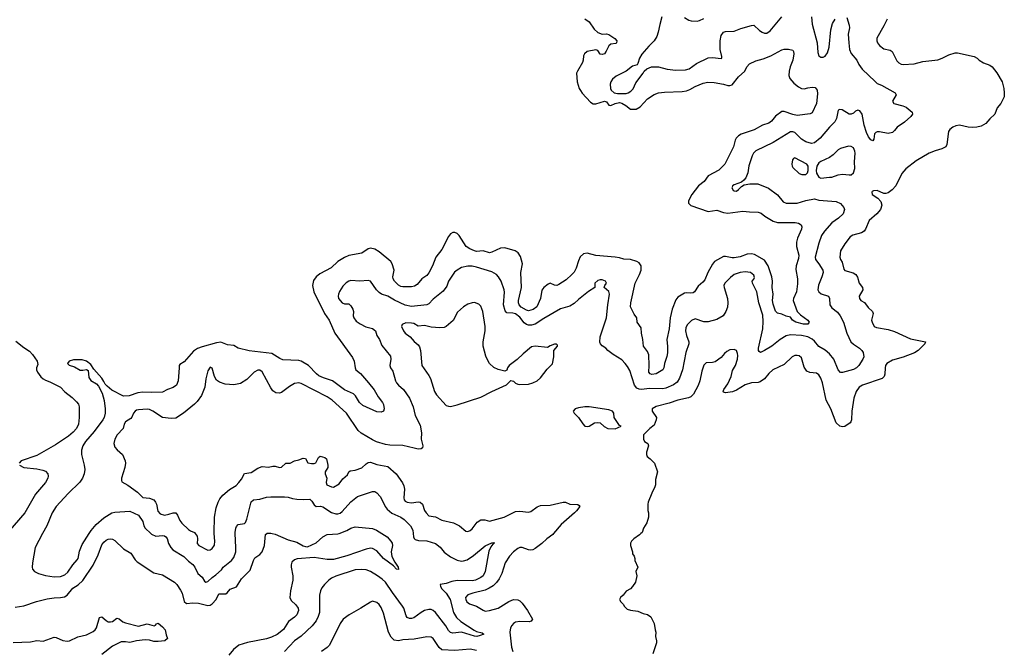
# Model space of a CAD drawing. Header units: inches. Extents: x 1771504 to 1971212, y 471788 to 643615.
# Tile 33 of 256: x 1820592 to 1829683, y 538921 to 544744. Entities that reach past the tile are written whole.
import ezdxf

# ---------------------------------------------------------------- set-up
doc = ezdxf.new("R2010")
doc.units = ezdxf.units.IN
doc.header["$MEASUREMENT"] = 0
doc.layers.add('B8523', color=7, linetype='Continuous')
doc.layers.add('B8524', color=7, linetype='Continuous')

msp = doc.modelspace()

# ---------------------------------------------------------------- linework, layer by layer
at = {"layer": 'B8523', "color": 5}
for points, elevation in [([(1820550, 539319.6), (1820630, 539332.8), (1820748, 539372.1), (1820845, 539395), (1820910, 539406.5), (1820970, 539407.3), (1821004.6, 539415.4), (1821030, 539430.2), (1821083.7, 539496.3), (1821133.1, 539526.9), (1821173.8, 539566.2), (1821270, 539707), (1821317.2, 539802.8), (1821350, 539894.3), (1821370, 539920.7), (1821390, 539937.2), (1821410, 539947.9), (1821430, 539951.5), (1821450, 539947), (1821470, 539934), (1821550, 539856.5), (1821616.5, 539816.5), (1821657.2, 539757.2), (1821676.9, 539736.9), (1821830, 539637.4), (1821910, 539616.5), (1822022, 539550), (1822042.6, 539530), (1822077.6, 539477.6), (1822091.3, 539450), (1822110, 539370.6), (1822133.3, 539353.3), (1822190, 539359.3), (1822243.7, 539356.3), (1822330, 539333.4), (1822350, 539336.6), (1822370, 539350.2), (1822406.1, 539390), (1822430, 539441.7), (1822496, 539444), (1822507.5, 539452.5), (1822533.7, 539486.3), (1822592.2, 539507.8), (1822640.3, 539579.7), (1822719.4, 539660.6), (1822749.8, 539750), (1822764.2, 539775.8), (1822810, 539804.7), (1822830, 539830.3), (1822852.8, 539890), (1822861.6, 539990), (1822872.2, 540000)], 520), ([(1820803.8, 540000), (1820734.6, 539870), (1820708.7, 539730), (1820706, 539690), (1820710.5, 539670), (1820727.3, 539650), (1820766.8, 539630), (1820830, 539612.4), (1820910, 539598.2), (1820970, 539601.5), (1821010, 539619), (1821036.3, 539643.7), (1821081.6, 539710), (1821123.4, 539756.6), (1821131.1, 539770), (1821144.5, 539835.5), (1821170, 539897.1), (1821233.5, 540000)], 540), ([(1821802.9, 540000), (1821810, 539993.4), (1821850, 539975.6), (1821910, 539979.6), (1821930, 539977.6), (1821942, 539970), (1821952.7, 539952.7), (1821966.1, 539906.1), (1821987, 539870), (1822004.9, 539850), (1822107.2, 539787.2), (1822150, 539743.1), (1822190, 539714.3), (1822210.2, 539690), (1822237.4, 539630), (1822275.6, 539595.6), (1822299.4, 539559.4), (1822310, 539550.3), (1822330, 539556.5), (1822367.9, 539592.1), (1822403.1, 539616.9), (1822454.4, 539665.6), (1822471.9, 539690), (1822547.1, 539750), (1822570, 539778.4), (1822586.8, 539830), (1822588.7, 539871.3), (1822581.4, 540000)], 540), ([(1822212.1, 540000), (1822230, 539976), (1822234.9, 539950), (1822230, 539908), (1822246, 539890), (1822330, 539847), (1822350, 539848.5), (1822370, 539860.5), (1822390, 539891.3), (1822394.8, 539930), (1822387.1, 540000)], 560), ([(1823936, 540000), (1823986, 539970), (1824018.7, 539930), (1824030.3, 539910), (1824034.3, 539890), (1824023.1, 539830), (1824027.6, 539787.6), (1824054, 539734), (1824086, 539690), (1824090.7, 539670), (1824090, 539666), (1824070, 539669.2), (1824042.4, 539702.4), (1823951.8, 539770), (1823890, 539840.7), (1823850, 539862.4), (1823830, 539863), (1823790, 539853.7), (1823612.2, 539792.2), (1823490, 539759.2), (1823430, 539759.9), (1823310, 539779), (1823155, 539765), (1823130, 539756.8), (1823106, 539733.9), (1823098.3, 539710), (1823097.6, 539690), (1823113, 539610), (1823114.7, 539570), (1823092.8, 539470), (1823085.8, 539410), (1823099.5, 539379.5), (1823141.2, 539341.2), (1823162, 539310), (1823164.7, 539290), (1823150.2, 539250), (1823130, 539227.6), (1823074.5, 539185.5), (1823026.1, 539113.9), (1822970, 539066.5), (1822917.5, 539042.5), (1822870, 539028.3), (1822694, 538994), (1822616.4, 538970), (1822566.5, 538930), (1822523.6, 538876.4)], 520), ([(1822923.9, 540000), (1822950, 539993.1), (1823070, 539940.3), (1823150, 539920.3), (1823210, 539885.7), (1823230, 539878.7), (1823250, 539878), (1823330, 539914.4), (1823391.6, 539968.4), (1823430, 539991.4), (1823530, 539995.2), (1823542, 540000)], 520), ([(1824224.9, 540000), (1824228.5, 539968.5), (1824233.1, 539953.1), (1824243, 539943), (1824273.9, 539933.8), (1824351.8, 539931.8), (1824430, 539907.6), (1824474.5, 539874.5), (1824510, 539828.4), (1824570, 539785.3), (1824630, 539753.8), (1824670, 539744.7), (1824690, 539745.8), (1824723, 539757), (1824782.9, 539797.1), (1824890, 539885.7), (1824950, 539914.9), (1824970, 539916), (1824976, 539910), (1824960.4, 539899.6), (1824942.7, 539877.2), (1824923.2, 539836.8), (1824888.6, 539650), (1824870.2, 539610), (1824850, 539592.3), (1824801.1, 539570), (1824770, 539562.9), (1824630, 539564.6), (1824583.3, 539556.7), (1824530, 539539.2), (1824472.7, 539527.3), (1824477.3, 539510), (1824490.4, 539490), (1824530, 539447.6), (1824566, 539390), (1824596.8, 539270), (1824623.8, 539223.8), (1824665.6, 539185.6), (1824786.5, 539106.5), (1824810, 539094.9), (1824861.4, 539081.4), (1824876, 539070), (1824843.4, 539056.6), (1824812, 539050), (1824790, 539052.4), (1824670, 539088), (1824590, 539078.4), (1824570, 539084), (1824550, 539105.3), (1824525.5, 539145.5), (1824430.7, 539270), (1824410, 539289), (1824390, 539297.9), (1824370, 539298.8), (1824330, 539287.4), (1824297.7, 539270), (1824230, 539219.8), (1824210, 539213.2), (1824190, 539213.5), (1824170, 539223.1), (1824159.1, 539239.1), (1824138.3, 539310), (1824127.3, 539330), (1824033.6, 539453.6), (1823970, 539548.7), (1823939.2, 539579.2), (1823896.4, 539610), (1823830, 539647.5), (1823790, 539662.9), (1823750, 539668.2), (1823690, 539664.6), (1823510, 539605.4), (1823471.7, 539588.3), (1823447.3, 539570), (1823406.8, 539530), (1823382, 539498), (1823368.2, 539470), (1823358.7, 539430), (1823358.5, 539270), (1823347.5, 539232.5), (1823327.7, 539192.3), (1823293.7, 539146.3), (1823190, 539052.6), (1823130, 539008.3), (1823037.6, 538910)], 540), ([(1825521.5, 540000), (1825513.4, 539990), (1825459.5, 539950), (1825413.9, 539906.1), (1825350, 539860.5), (1825330, 539849.7), (1825310, 539847.1), (1825290, 539849.7), (1825230, 539871.7), (1825210, 539869.8), (1825190, 539860.8), (1825151.6, 539830), (1825115.6, 539790), (1825075.2, 539730), (1825044.2, 539630), (1825019.5, 539580.5), (1824994.3, 539545.7), (1824962.7, 539517.3), (1824926.3, 539493.7), (1824890, 539477.7), (1824774.8, 539450), (1824730, 539433.5), (1824707.6, 539410), (1824710.3, 539390), (1824720.9, 539370), (1824744.9, 539350), (1824810, 539327.9), (1824870, 539290.3), (1824890, 539283.2), (1824930, 539287.1), (1825010, 539309.5), (1825107.4, 539372.6), (1825150, 539390.2), (1825190, 539387.8), (1825210, 539376.5), (1825230, 539354.9), (1825279.6, 539290), (1825325.5, 539210), (1825314.8, 539190), (1825295.2, 539184.8), (1825210, 539188.2), (1825170, 539182.2), (1825151.7, 539170), (1825135.8, 539150), (1825124.9, 539130), (1825117.4, 539090), (1825133.4, 538950), (1825145.7, 538910)], 560), ([(1826327.7, 540000), (1826313.7, 539986.3), (1826262, 539950), (1826242, 539930), (1826232, 539910), (1826232, 539890), (1826250.9, 539830.9), (1826251.3, 539811.3), (1826264.7, 539790), (1826272, 539770), (1826272, 539750), (1826298, 539690), (1826282, 539650), (1826291.3, 539610), (1826278, 539550), (1826250.9, 539509.1), (1826231, 539489), (1826191.6, 539468.4), (1826164.7, 539430), (1826138, 539410), (1826131.3, 539390), (1826142, 539370), (1826165.4, 539345.4), (1826172, 539330), (1826202, 539302), (1826230, 539291), (1826298, 539282), (1826350, 539261), (1826390, 539250.8), (1826418, 539230), (1826450.8, 539170), (1826458, 539110), (1826464.7, 539090), (1826461, 539050), (1826471, 539010), (1826471.3, 538990), (1826438, 538890)], 580), ([(1824810, 538920.3), (1824750, 538931.6), (1824610, 538918), (1824490, 538926.3), (1824465.8, 538945.8), (1824410, 539029.5), (1824390, 539042), (1824350, 539044.5), (1824235.2, 539024.8), (1824130, 539017.4), (1824090, 539009.7), (1824050, 539015.1), (1824022, 539042), (1823995.8, 539090), (1823950, 539265.2), (1823930, 539315.1), (1823910, 539345.1), (1823890, 539363.6), (1823850, 539375.1), (1823830, 539367), (1823743, 539310), (1823634.9, 539250), (1823578.7, 539210), (1823550, 539169.6), (1823451, 538969), (1823430, 538946), (1823379.1, 538910)], 560), ([(1820530, 538994.6), (1820690, 539000.1), (1820750, 539010.1), (1820810, 539004.3), (1820910, 539041.5), (1820930, 539040.1), (1820990, 539010.8), (1821030, 539006.8), (1821052.3, 539010), (1821130, 539044.3), (1821210, 539064.6), (1821270, 539094.4), (1821287.4, 539110), (1821299.8, 539130), (1821330, 539223), (1821349.7, 539230.3), (1821390, 539195.3), (1821410, 539184.6), (1821430, 539182.6), (1821450, 539188.5), (1821490, 539217.6), (1821510, 539212.2), (1821545.2, 539185.2), (1821570, 539173.7), (1821690, 539144.7), (1821770, 539165.7), (1821833, 539147), (1821847, 539153), (1821855.1, 539164.9), (1821870, 539173), (1821910, 539138.3), (1821934.7, 539110), (1821944.5, 539064.5), (1821958, 539030), (1821932, 539010), (1821870, 539001.7), (1821830, 539003.1), (1821790, 539014.7), (1821750, 539018), (1821670, 539007.4), (1821610, 538993.7), (1821570, 538999.7), (1821530, 538998), (1821450, 538959.7), (1821350, 538882.2)], 480)]:
    msp.add_lwpolyline(points, dxfattribs=dict(at, elevation=elevation))
at = {"layer": 'B8524', "color": 5}
for points, elevation in [([(1825810, 544753.1), (1825850, 544724.4), (1825896, 544656), (1825930, 544624.2), (1825970, 544610.3), (1826010, 544612), (1826030, 544608), (1826087.3, 544570), (1826104, 544550), (1826102.8, 544530), (1826095.8, 544524.2), (1826050, 544516.9), (1826030, 544502.9), (1826007.9, 544452.1), (1825990, 544429.7), (1825970, 544423.6), (1825950, 544426), (1825930, 544459.3), (1825910, 544465.1), (1825830, 544450.8), (1825807.4, 544430), (1825799, 544410), (1825795.6, 544370), (1825788.8, 544350), (1825741.1, 544270), (1825734, 544250), (1825740.3, 544170), (1825758.5, 544110), (1825769, 544090), (1825786, 544066), (1825863.6, 543983.6), (1825887.7, 543967.7), (1825910, 543966.8), (1825991.3, 543990), (1826010, 543985.7), (1826030, 543954.4), (1826050, 543951.4), (1826089.1, 543970.9), (1826130, 543979), (1826150, 543972.4), (1826188.1, 543950), (1826230, 543916.5), (1826282.5, 543917.5), (1826320.9, 543939.1), (1826388, 544012), (1826450, 544053.1), (1826490, 544067.2), (1826544.5, 544075.5), (1826710, 544081.2), (1826750, 544088), (1826780.6, 544099.4), (1826830, 544128.2), (1826902.7, 544157.3), (1826946.2, 544166.2), (1827004.6, 544164.6), (1827090, 544149.2), (1827130, 544136.5), (1827150, 544135.5), (1827170, 544142), (1827230, 544215.3), (1827287.3, 544270), (1827304.2, 544310), (1827330, 544337.6), (1827390, 544364.9), (1827457.1, 544382.9), (1827528.6, 544411.4), (1827630, 544464.4), (1827650, 544470.4), (1827690, 544472.4), (1827730, 544462.8), (1827738, 544450), (1827739.5, 544430), (1827731.1, 544370), (1827705.8, 544310), (1827695.2, 544270), (1827693.8, 544230), (1827702, 544202), (1827738.6, 544158.6), (1827782.4, 544122.4), (1827810, 544107.4), (1827835.6, 544104.4), (1827870, 544115.3), (1827910, 544121.1), (1827936.5, 544116.5), (1827954.2, 544094.2), (1827958.5, 544058.6), (1827948, 543970), (1827910, 543884.2), (1827890, 543875.4), (1827770, 543859.8), (1827730, 543867.5), (1827650, 543895.8), (1827630, 543897.6), (1827570, 543853.8), (1827534.2, 543805.8), (1827510, 543787.5), (1827450.8, 543769.2), (1827374.1, 543725.9), (1827253.5, 543686.5), (1827227.4, 543670), (1827207.6, 543650), (1827196.5, 543630), (1827182.7, 543570), (1827101.7, 543410), (1827046.7, 543353.3), (1826950, 543302.2), (1826910.3, 543250), (1826858.7, 543210), (1826796.4, 543130), (1826766, 543070), (1826766.4, 543050), (1826787.6, 543027.6), (1826950, 542972.8), (1827030, 542983.6), (1827090, 542963.8), (1827130, 542957.7), (1827270, 542976.1), (1827330, 542969), (1827410, 542966.9), (1827436.6, 542956.6), (1827472.7, 542930), (1827550, 542885), (1827587.3, 542870), (1827751, 542871), (1827784.2, 542864.2), (1827808, 542850), (1827814.9, 542830), (1827810.3, 542810.3), (1827773.5, 542726.5), (1827763.9, 542690), (1827764.5, 542650), (1827784.3, 542570), (1827781.3, 542538.7), (1827760.7, 542470), (1827756.7, 542436.7), (1827774, 542350), (1827775, 542305), (1827765.2, 542230), (1827737.4, 542170), (1827734.9, 542150), (1827770.2, 542050.2), (1827800, 542020), (1827868.4, 541970), (1827881.6, 541950), (1827868.5, 541931.5), (1827828.9, 541931.1), (1827758.4, 541950), (1827726.9, 541970), (1827710, 541998), (1827670, 542005.4), (1827630, 542026), (1827590, 542033.3), (1827571.8, 542051.8), (1827550, 542116.2), (1827543.4, 542150), (1827548.2, 542210), (1827540.6, 542270), (1827542.4, 542330), (1827537.2, 542370), (1827503.9, 542470), (1827470, 542522.2), (1827375.5, 542575.5), (1827350, 542581.7), (1827310, 542577.4), (1827244.6, 542555.4), (1827190, 542543.6), (1827170, 542543.6), (1827110, 542558), (1827090, 542556.2), (1827008.6, 542510), (1826990, 542486), (1826946.8, 542410), (1826918, 542342), (1826899.8, 542320.2), (1826857, 542283), (1826823.1, 542230), (1826810, 542221), (1826790, 542217.6), (1826750, 542222.8), (1826730, 542219.3), (1826670, 542183.1), (1826650, 542158.3), (1826617.5, 542070), (1826596.3, 541990), (1826588.2, 541890), (1826568.4, 541790), (1826574.5, 541725.5), (1826573.6, 541666.3), (1826567.2, 541632.8), (1826544.4, 541570), (1826540.7, 541530), (1826528.9, 541510), (1826470, 541472.5), (1826428.1, 541468.1), (1826414.4, 541474.4), (1826400.4, 541490), (1826404.2, 541550), (1826399.9, 541650), (1826390, 541681.6), (1826350.8, 541730.8), (1826345.5, 541790), (1826331.9, 541850), (1826330, 541899), (1826293.2, 541950), (1826289.4, 541990), (1826264.5, 542024.5), (1826231.1, 542091.1), (1826233.1, 542130), (1826276, 542310), (1826315.3, 542390), (1826329.8, 542430), (1826328.6, 542470), (1826310, 542497.7), (1826290, 542510.9), (1826230, 542531), (1826170, 542532.6), (1826130, 542545.7), (1826090, 542552), (1825910, 542565.8), (1825830, 542587.1), (1825798.2, 542581.8), (1825767.3, 542552.7), (1825750, 542517), (1825730, 542449.5), (1825710, 542411.8), (1825690, 542389.6), (1825637.4, 542342.6), (1825570, 542297.2), (1825550, 542289.7), (1825531.2, 542291.2), (1825490, 542309.5), (1825470, 542301.6), (1825430, 542271.1), (1825414.1, 542245.9), (1825399.8, 542170), (1825366, 542094), (1825333.1, 542066.9), (1825290, 542056.1), (1825270, 542061.4), (1825223.4, 542090), (1825204.2, 542110), (1825196.2, 542130), (1825197, 542150), (1825226, 542270), (1825220.2, 542410), (1825235.3, 542490), (1825216.5, 542556.5), (1825195.1, 542590), (1825166, 542610), (1825070, 542638.2), (1825030, 542635.6), (1824950, 542596.5), (1824930, 542591.5), (1824870, 542610.9), (1824810, 542604.2), (1824790, 542608.6), (1824747.5, 542627.5), (1824713.5, 542650), (1824648.3, 542750), (1824630, 542768.3), (1824610, 542778.3), (1824590, 542778.9), (1824570, 542768), (1824550, 542742.4), (1824490, 542622.4), (1824435.2, 542550), (1824402.8, 542470), (1824370, 542406.6), (1824350, 542383.1), (1824305.2, 542350), (1824261.1, 542298.9), (1824237.3, 542282.7), (1824210, 542277.1), (1824130, 542276.1), (1824110, 542280.8), (1824090, 542292.7), (1824053.3, 542330), (1824041.5, 542350), (1824037.7, 542370), (1824050.6, 542430.6), (1824032.2, 542490), (1824017.8, 542510), (1823910, 542601.1), (1823870, 542625.4), (1823830, 542634.3), (1823810, 542627.1), (1823750, 542587.8), (1823630, 542567.4), (1823590, 542548.7), (1823530.3, 542510), (1823467.6, 542452.4), (1823362.3, 542397.7), (1823328.2, 542370), (1823305.7, 542334.3), (1823296.5, 542290), (1823307.6, 542230), (1823406.9, 542030), (1823448.9, 541970), (1823502, 541850), (1823665.4, 541625.4), (1823681.5, 541590), (1823687.9, 541530), (1823694.9, 541510), (1823737.8, 541477.8), (1823812.2, 541392.2), (1823865.1, 541325.1), (1823902.4, 541262.4), (1823940.3, 541210), (1823950.4, 541189.6), (1823957.1, 541150), (1823950.3, 541129.6), (1823930, 541118.4), (1823890, 541121.7), (1823760.4, 541180.4), (1823730, 541208.9), (1823691.7, 541271.7), (1823673.8, 541290), (1823590, 541327.5), (1823479.2, 541410), (1823396.2, 541436.2), (1823355.3, 541455.3), (1823332.8, 541472.8), (1823259.3, 541550), (1823190, 541590.6), (1823170, 541595.7), (1823022.4, 541602.4), (1822993.9, 541613.9), (1822920.7, 541660.7), (1822710, 541684.7), (1822610, 541709.6), (1822570, 541734.5), (1822510, 541741.3), (1822450, 541765.1), (1822410, 541760.8), (1822275.4, 541724.6), (1822232.9, 541707.1), (1822197.8, 541682.2), (1822110, 541586), (1822070, 541561.2), (1822063, 541550), (1822065.5, 541530), (1822054.4, 541410), (1822040.5, 541370), (1822010, 541347.3), (1821958, 541330), (1821910, 541303.7), (1821810, 541301.2), (1821730, 541305), (1821682.8, 541297.2), (1821601, 541270), (1821550, 541266.4), (1821443.4, 541323.4), (1821399.1, 541359.1), (1821379.5, 541379.5), (1821370, 541404), (1821350, 541434), (1821277, 541517), (1821250, 541559), (1821210, 541589.3), (1821170, 541604.5), (1821090, 541604.2), (1821047.9, 541592.1), (1821034, 541570), (1821050, 541554), (1821098.9, 541538.9), (1821150, 541507.8), (1821173.5, 541506.5), (1821210, 541514), (1821223.5, 541503.5), (1821230, 541440.7), (1821250, 541413.4), (1821300.5, 541380.5), (1821319.9, 541359.9), (1821354.1, 541294.1), (1821371.9, 541228.1), (1821381.3, 541150), (1821381.3, 541110), (1821370.3, 541070), (1821358, 541050), (1821278.7, 540941.3), (1821198.5, 540850), (1821175.5, 540810), (1821163.2, 540770), (1821160.9, 540730), (1821187.2, 540630), (1821191.8, 540590), (1821185.7, 540550), (1821170.3, 540510), (1821145.8, 540474.2), (1821038.7, 540370), (1820928.9, 540250), (1820893.1, 540190), (1820841.1, 540070), (1820803.8, 540000)], 540), ([(1828230, 544764.7), (1828250, 544692), (1828252.9, 544670), (1828242.4, 544610), (1828247.1, 544530), (1828253.2, 544470), (1828270, 544430.4), (1828320.3, 544370), (1828338.9, 544330), (1828370, 544287.2), (1828490, 544172), (1828510, 544155.3), (1828550, 544140.4), (1828674, 544070), (1828683, 544050), (1828650.6, 543990), (1828662.8, 543970), (1828747.4, 543947.4), (1828775.4, 543935.4), (1828830.8, 543890), (1828834, 543870), (1828818.8, 543850), (1828761.4, 543798.6), (1828692.7, 543750), (1828670, 543720.9), (1828650, 543703.7), (1828610, 543693.6), (1828530, 543709.7), (1828510, 543709.7), (1828496.9, 543703.1), (1828484.9, 543690), (1828478, 543642), (1828470, 543625.2), (1828450, 543636), (1828430, 543662), (1828410, 543702.7), (1828387.6, 543770), (1828370.8, 543870), (1828350, 543902.9), (1828330, 543909.6), (1828310, 543899.5), (1828290, 543879.5), (1828268.5, 543871.5), (1828250, 543873), (1828185.2, 543910), (1828164.4, 543915.6), (1828150, 543909), (1828134.9, 543830), (1828119.4, 543800.6), (1828070, 543752.2), (1827984, 543650), (1827930, 543607.4), (1827901.4, 543601.4), (1827850, 543616.8), (1827810, 543640.4), (1827750, 543700.7), (1827730, 543709), (1827710, 543707.4), (1827548.7, 543611.3), (1827390, 543531.7), (1827368.1, 543511.9), (1827353.6, 543486.4), (1827325.4, 543394.6), (1827314.4, 543330), (1827296.2, 543283.8), (1827278.5, 543261.5), (1827255.8, 543244.2), (1827190, 543220.5), (1827173.4, 543210), (1827170, 543198), (1827168.4, 543190), (1827180.5, 543170), (1827190, 543164.2), (1827210, 543162), (1827230, 543174.4), (1827256.8, 543203.2), (1827280.3, 543219.7), (1827332, 543228), (1827408.5, 543228.5), (1827506.7, 543186.7), (1827590, 543125.7), (1827641.8, 543061.8), (1827669.1, 543049.1), (1827769.9, 543050.1), (1827850, 543074.9), (1827930, 543089.1), (1827970, 543078), (1828130, 543066.3), (1828170, 543047), (1828202.4, 543010), (1828206.7, 542990), (1828196.5, 542950), (1828153.4, 542910), (1828090, 542867.6), (1828023.6, 542790), (1827995.2, 542750), (1827970, 542679.3), (1827935.3, 542550), (1827939.3, 542530), (1827970.7, 542490.7), (1828006, 542430), (1828011.4, 542410), (1827999.1, 542370), (1827966, 542294), (1827962.4, 542250), (1827970, 542230.3), (1827992, 542212), (1828059.1, 542190), (1828068.8, 542168.8), (1828073.5, 542110), (1828090, 542083.2), (1828142.4, 542042.4), (1828168.2, 542008.2), (1828199.6, 541950), (1828228, 541850), (1828266.4, 541770), (1828290, 541746.7), (1828344.9, 541710), (1828366.7, 541690), (1828378.7, 541670), (1828386.4, 541630), (1828378, 541610), (1828338.3, 541550), (1828317.4, 541530), (1828290, 541515.2), (1828190, 541486.9), (1828170, 541487.6), (1828150, 541512), (1828109.9, 541610), (1828070, 541659.8), (1828030, 541692.3), (1827970, 541725.1), (1827930, 541775.8), (1827910, 541793.8), (1827870, 541814.2), (1827811.9, 541828.1), (1827710, 541834.8), (1827670, 541825.8), (1827614.3, 541790), (1827538, 541730), (1827470, 541687.9), (1827431.9, 541671.9), (1827420.1, 541680.1), (1827413.3, 541690), (1827412.3, 541710), (1827452, 541888), (1827457.7, 541957.7), (1827454.6, 542014.6), (1827415.4, 542130), (1827396.8, 542230), (1827358.5, 542310), (1827356.2, 542330), (1827371.8, 542348.2), (1827375.3, 542364.7), (1827370, 542386), (1827339.3, 542410), (1827290, 542416.8), (1827244.7, 542410), (1827190, 542391.6), (1827155.2, 542364.8), (1827102, 542310), (1827093.8, 542290), (1827094.9, 542270), (1827126.3, 542170), (1827130.3, 542130), (1827125.7, 542090), (1827113.1, 542050), (1827086.7, 542010), (1827030, 541975.1), (1826950, 541953.1), (1826910, 541954.2), (1826830, 541981.4), (1826794.2, 541965.8), (1826753.3, 541926.7), (1826741.1, 541898.9), (1826740.8, 541870), (1826748.4, 541828.4), (1826771, 541770), (1826769.1, 541750), (1826741.6, 541670), (1826712.2, 541510), (1826685.3, 541434.7), (1826662.9, 541397.1), (1826630, 541372.3), (1826557.5, 541342.5), (1826530, 541335.8), (1826410, 541338.8), (1826330, 541329.9), (1826310, 541332.4), (1826290, 541341.8), (1826268.8, 541368.8), (1826223.9, 541503.9), (1826203.1, 541543.1), (1826182.8, 541570), (1826150, 541602), (1826070, 541652.2), (1826020.7, 541690), (1826002.7, 541710), (1825970, 541731.6), (1825954.7, 541750), (1825947.7, 541767.7), (1825950, 541814.8), (1826009, 541990), (1826021.1, 542110), (1826038.2, 542210), (1826030, 542233.3), (1825989.3, 542270), (1825995.1, 542290), (1826009.4, 542310), (1826000.9, 542330), (1825970, 542343), (1825950, 542343), (1825930, 542336.9), (1825903.1, 542310), (1825903, 542270), (1825844.9, 542235.1), (1825750, 542159.8), (1825710, 542122.4), (1825670, 542099.8), (1825584.8, 542075.2), (1825430, 541985.5), (1825350, 541933.6), (1825316.7, 541923.3), (1825290, 541922.9), (1825270, 541929.8), (1825250, 541944.5), (1825210, 541996.8), (1825170, 542028.2), (1825145.2, 542034.8), (1825090, 542037.2), (1825074.2, 542054.2), (1825059.5, 542110), (1825067.3, 542227.3), (1825064.8, 542250), (1825038, 542330), (1825014.2, 542370), (1824995.6, 542390), (1824950, 542416.5), (1824810, 542460.3), (1824770, 542468.7), (1824730, 542468.8), (1824670, 542455.3), (1824630, 542432), (1824607.5, 542412.5), (1824550.3, 542330), (1824535.2, 542284.8), (1824502.2, 542237.8), (1824410, 542162.6), (1824370, 542121.3), (1824350, 542109.8), (1824210, 542096.5), (1824150, 542107.5), (1824053.4, 542153.4), (1823990, 542190.9), (1823932.7, 542210), (1823910, 542224.7), (1823886, 542250), (1823831.8, 542330), (1823810, 542336.3), (1823731.4, 542328.6), (1823650, 542335.4), (1823630, 542329.8), (1823606, 542314), (1823576.4, 542283.6), (1823545.1, 542234.9), (1823536.1, 542210), (1823533.2, 542190), (1823536.8, 542170), (1823570, 542128), (1823590, 542120.2), (1823630, 542120.9), (1823650, 542101.8), (1823669, 542070), (1823675.1, 542050), (1823671.5, 542010), (1823676.6, 541990), (1823699.6, 541959.6), (1823734.5, 541934.5), (1823787.5, 541907.5), (1823850, 541892.8), (1823875.8, 541870), (1823888.2, 541828.2), (1823914, 541790), (1823936.3, 541736.3), (1824016.5, 541636.5), (1824018.7, 541610), (1824010.3, 541550), (1824015.8, 541530), (1824037.5, 541497.5), (1824061.3, 541410), (1824071.7, 541390), (1824090, 541370.3), (1824136.5, 541330), (1824191.4, 541250), (1824223.7, 541170), (1824243.1, 541090), (1824290, 540998.8), (1824302.3, 540930), (1824299.1, 540870), (1824314.4, 540810), (1824310.5, 540789.5), (1824299.3, 540780.7), (1824270, 540779.6), (1824233.5, 540786.5), (1824130, 540812.9), (1824010, 540815.3), (1823970, 540822.7), (1823887, 540847), (1823850, 540865.1), (1823745.3, 540925.3), (1823716, 540950), (1823608.3, 541110), (1823477.7, 541230), (1823430, 541261.2), (1823190, 541384.4), (1823170, 541389.8), (1823130, 541385.1), (1823081.7, 541358.3), (1823010, 541302), (1822990, 541294.3), (1822957.8, 541297.8), (1822930, 541316.9), (1822910, 541343.6), (1822830, 541492.2), (1822810, 541506.8), (1822790, 541508), (1822758, 541490), (1822690, 541420.4), (1822630, 541384.7), (1822570, 541370.9), (1822490, 541377.8), (1822435.9, 541395.9), (1822410, 541415.1), (1822389.8, 541450), (1822370, 541525.2), (1822350, 541534.5), (1822330, 541502.7), (1822322.3, 541477.7), (1822310, 541429), (1822300.7, 541350), (1822270, 541275.1), (1822230, 541217.4), (1822206.9, 541193.1), (1822105.7, 541110), (1822034.5, 541065.5), (1821990, 541059.9), (1821910, 541071.6), (1821820.4, 541130), (1821790, 541144.1), (1821770, 541147.7), (1821690, 541142.8), (1821670, 541137.8), (1821658.4, 541130), (1821643.5, 541110), (1821627.8, 541072.2), (1821618.7, 541061.3), (1821568.9, 541030), (1821557.6, 541010), (1821547.2, 540970), (1821492.7, 540910), (1821469.1, 540870), (1821462, 540830), (1821470, 540796), (1821491.8, 540771.8), (1821541.6, 540730), (1821567, 540670), (1821568.7, 540650), (1821562.6, 540610), (1821532.7, 540510), (1821530.6, 540490), (1821535.9, 540475.9), (1821590, 540445.6), (1821679.9, 540379.9), (1821730, 540331), (1821790, 540324.3), (1821830.1, 540310.1), (1821847.1, 540290), (1821855, 540270), (1821866.6, 540206.6), (1821890, 540181.5), (1821930, 540170.2), (1821970, 540177.5), (1822010, 540191.9), (1822033.8, 540190), (1822050.1, 540170.1), (1822070, 540118.7), (1822090, 540094.9), (1822150, 540035.8), (1822170, 540023), (1822204.7, 540010), (1822212.1, 540000)], 560), ([(1826521.5, 544770), (1826501.2, 544698.8), (1826488.2, 544630), (1826474.2, 544590), (1826451.3, 544550), (1826400.2, 544499.8), (1826335.8, 544424.2), (1826314.8, 544390), (1826300.5, 544339.5), (1826292.1, 544327.9), (1826250, 544315.5), (1826191.5, 544270), (1826098.8, 544221.2), (1826065.3, 544194.7), (1826050.2, 544170), (1826045.2, 544150), (1826045.7, 544110), (1826052, 544092), (1826080.2, 544070), (1826110, 544061.2), (1826190, 544062.2), (1826210, 544069.5), (1826234.9, 544085.1), (1826254.8, 544105.2), (1826279.5, 544160.5), (1826347.4, 544250), (1826356.9, 544270), (1826382.4, 544290), (1826426, 544310), (1826490, 544309.3), (1826570, 544288.3), (1826650, 544278.7), (1826739.3, 544280.7), (1826774.5, 544290), (1826842, 544338), (1826949, 544391), (1826990, 544394.9), (1827070, 544384), (1827075.1, 544390), (1827074.9, 544405.1), (1827059.4, 544470), (1827059.1, 544550), (1827070, 544599.1), (1827090, 544628), (1827110, 544634.9), (1827190, 544638.4), (1827250, 544662.4), (1827350, 544690.4), (1827370, 544692.2), (1827423, 544643), (1827447.1, 544627.1), (1827470, 544619.6), (1827490, 544619.6), (1827519.8, 544640.2), (1827628.8, 544770)], 560), ([(1828600.3, 544750), (1828570, 544686), (1828505.5, 544574.5), (1828505.4, 544550), (1828512.6, 544530), (1828530, 544506.3), (1828570, 544476), (1828630, 544463.1), (1828648, 544450), (1828690, 544362.4), (1828710, 544344.2), (1828730, 544333.4), (1828749.6, 544330.4), (1828850, 544337), (1828930, 544356.9), (1829070, 544373.4), (1829110, 544387.2), (1829170, 544420.4), (1829230, 544439.1), (1829250, 544439.1), (1829403.5, 544403.5), (1829432, 544390), (1829452, 544370), (1829490, 544344.7), (1829550, 544322.8), (1829570, 544307.7), (1829613.4, 544253.4), (1829663, 544170), (1829678.4, 544110), (1829683, 544070), (1829680.7, 544030), (1829650, 543968.7), (1829618, 543930), (1829596, 543870), (1829550, 543829.2), (1829513.5, 543786.5), (1829470, 543760.7), (1829430, 543751.6), (1829390, 543748.2), (1829350, 543751.2), (1829270, 543768.7), (1829235.1, 543764.9), (1829207.8, 543752.2), (1829180.4, 543730), (1829168.7, 543710), (1829152.7, 543590), (1829142, 543570), (1829106.8, 543550), (1829045.9, 543534.1), (1828988.4, 543511.6), (1828870, 543440.5), (1828773.1, 543366.9), (1828735.5, 543324.5), (1828680.9, 543210), (1828647, 543173), (1828610, 543146.6), (1828590, 543139.7), (1828570, 543140.5), (1828510, 543167.3), (1828476.3, 543163.7), (1828463.8, 543156.2), (1828458.8, 543150), (1828464, 543130), (1828515.4, 543095.4), (1828544, 543064), (1828553.4, 543030), (1828541.3, 542990), (1828507.2, 542950), (1828434, 542890), (1828401.7, 542810), (1828389.2, 542790.8), (1828363.9, 542776.1), (1828285.4, 542754.6), (1828260.9, 542739.1), (1828210, 542675.6), (1828170.2, 542610), (1828164.7, 542550), (1828169.1, 542530), (1828185.5, 542505.5), (1828200.7, 542440.7), (1828209.5, 542429.5), (1828286.7, 542406.7), (1828310.8, 542390.8), (1828326.4, 542366.4), (1828342.8, 542310), (1828374, 542270), (1828376.9, 542250), (1828343.1, 542190), (1828346.7, 542170), (1828358.7, 542150), (1828391.3, 542131.3), (1828426.1, 542086.2), (1828466.9, 542050), (1828471, 542030), (1828457.6, 541970), (1828461.6, 541950), (1828480.7, 541910), (1828502, 541902), (1828610, 541882.8), (1828670, 541865.5), (1828817.3, 541797.3), (1828954.8, 541770), (1828947.7, 541750), (1828928.5, 541730), (1828886.7, 541690), (1828853, 541667), (1828750, 541626.6), (1828650, 541598.7), (1828599.5, 541570), (1828586, 541550), (1828581.7, 541530), (1828580.3, 541470), (1828574.9, 541450), (1828555.5, 541430), (1828372.7, 541370), (1828342, 541350), (1828315.6, 541310), (1828294.7, 541250), (1828275.5, 541130), (1828271.4, 541048.6), (1828266.4, 541030), (1828258.9, 541021.1), (1828211.2, 540988.8), (1828190, 540984.5), (1828164.7, 540990), (1828130, 541021.7), (1828081.6, 541150), (1828038, 541230), (1828004.2, 541390), (1827990, 541434), (1827970, 541465.1), (1827950, 541481.1), (1827887.3, 541487.2), (1827860, 541500), (1827836.5, 541536.5), (1827810, 541622), (1827790, 541639.7), (1827770, 541644), (1827750, 541641.7), (1827723.8, 541630), (1827650, 541561.3), (1827544.9, 541510), (1827510, 541478), (1827470, 541429.2), (1827430, 541401.2), (1827410, 541393.2), (1827350, 541389.3), (1827290, 541373), (1827210, 541323.7), (1827171.8, 541308.2), (1827110, 541298), (1827090, 541304), (1827086.6, 541310), (1827092.7, 541330), (1827130, 541382.8), (1827161.2, 541450), (1827174.2, 541505.8), (1827199.5, 541550), (1827219.6, 541610), (1827223.7, 541643.7), (1827220.9, 541660.9), (1827209.1, 541689.1), (1827190, 541699), (1827150, 541694), (1827121.4, 541678.6), (1827099.8, 541660.2), (1827070, 541624), (1827014.4, 541585.6), (1826990, 541579), (1826930, 541575.3), (1826910, 541555.3), (1826890, 541498), (1826872.4, 541410), (1826855.2, 541364.7), (1826814.3, 541285.7), (1826790, 541260.5), (1826768.4, 541251.6), (1826670, 541231.9), (1826590, 541202.4), (1826470, 541173.6), (1826431, 541150), (1826430.6, 541130), (1826470.2, 541070.2), (1826470, 541048.7), (1826450, 540999), (1826410.9, 540969.1), (1826352, 540910), (1826351.6, 540871.6), (1826362, 540850), (1826391.3, 540830), (1826398, 540810), (1826378, 540750), (1826378, 540730), (1826384.7, 540710), (1826412, 540690), (1826452, 540650), (1826482, 540570), (1826462, 540498), (1826461, 540450), (1826456, 540430), (1826427.1, 540372.9), (1826394.8, 540290), (1826390.7, 540269.3), (1826390.7, 540210.7), (1826397.3, 540190), (1826398.8, 540150), (1826382, 540098), (1826351.3, 540050), (1826338, 540010), (1826327.7, 540000)], 580), ([(1826730, 544765.5), (1826770, 544739.3), (1826792.3, 544732.3), (1826846, 544730), (1826870, 544735.3), (1826910, 544753.4)], 580), ([(1827903.9, 544770), (1827910, 544701), (1827956.5, 544530), (1827962.3, 544442.3), (1827970.5, 544410.5), (1827990, 544397.3), (1828010, 544396.3), (1828030, 544408), (1828050, 544439.1), (1828065.6, 544490), (1828082, 544650), (1828096.3, 544710), (1828121.6, 544750)], 560), ([(1820556.9, 541776.9), (1820630, 541717.4), (1820683.8, 541683.8), (1820711.3, 541651.3), (1820752.4, 541590), (1820759.2, 541560.8), (1820748.4, 541530), (1820747.2, 541510), (1820754.9, 541490), (1820786.1, 541446.1), (1820807, 541427), (1820830, 541414.3), (1820870, 541399.6), (1820970, 541350.4), (1821008.4, 541308.4), (1821075.6, 541255.6), (1821116.7, 541216.7), (1821133.5, 541193.5), (1821142, 541170), (1821142.3, 541070), (1821135.5, 541010), (1821116.3, 540970), (1821084.7, 540935.3), (1821041, 540899), (1820922.6, 540817.4), (1820750, 540720.9), (1820604.7, 540670), (1820586, 540650)], 520), ([(1822387.1, 540000), (1822386, 540010), (1822390.9, 540150), (1822404.9, 540235.1), (1822424, 540290), (1822440.5, 540319.5), (1822467.2, 540352.8), (1822530, 540405.3), (1822590, 540444.2), (1822615.4, 540470), (1822639.4, 540500.6), (1822667.1, 540552.9), (1822730, 540562.2), (1822790, 540603.5), (1822830, 540619.3), (1822890, 540612.3), (1822930, 540621.5), (1822950, 540621.4), (1822990, 540609.5), (1823010, 540613.2), (1823050, 540649.1), (1823090, 540650.2), (1823130, 540670.3), (1823170, 540679), (1823210, 540695), (1823231.3, 540691.3), (1823251.4, 540651.4), (1823286.8, 540646.8), (1823310, 540647.2), (1823326.9, 540653.1), (1823350, 540701.3), (1823367.6, 540712.4), (1823410, 540701.8), (1823424, 540690), (1823435.8, 540630), (1823435.5, 540610), (1823413, 540570), (1823411.6, 540550), (1823426.9, 540510), (1823421.8, 540470), (1823428.9, 540448.9), (1823470, 540429.3), (1823490, 540428.4), (1823540.3, 540459.6), (1823575, 540505), (1823618.9, 540541.1), (1823632.3, 540567.7), (1823642.9, 540577.1), (1823690, 540584.3), (1823750, 540607.4), (1823790, 540643.5), (1823810, 540654.3), (1823830, 540659.7), (1823890, 540637.4), (1823990, 540619.1), (1824068.8, 540550), (1824126.5, 540466.5), (1824138.2, 540438.2), (1824143.5, 540410), (1824138.3, 540330), (1824141.6, 540310), (1824150, 540299.6), (1824170.1, 540290.1), (1824210, 540284.1), (1824270, 540293.4), (1824290.1, 540290.1), (1824310.2, 540270), (1824330, 540213.4), (1824343.7, 540190), (1824370, 540163), (1824430, 540154.9), (1824490, 540123.7), (1824598.4, 540098.4), (1824651.1, 540071.1), (1824710, 540022.4), (1824730, 540018.4), (1824750, 540026.4), (1824770, 540043.8), (1824816.8, 540103.2), (1824850, 540126.4), (1824886.9, 540126.9), (1824930, 540114.9), (1825066, 540150), (1825170, 540201.6), (1825210, 540205), (1825290, 540197.5), (1825310, 540202), (1825370, 540245.3), (1825402, 540258), (1825490, 540259.8), (1825610, 540290.3), (1825630, 540287.6), (1825671.2, 540271.2), (1825746, 540266), (1825759, 540259), (1825763, 540250), (1825734.3, 540210), (1825713.8, 540190), (1825590, 540083.9), (1825521.5, 540000)], 560), ([(1820591.3, 540630), (1820630.4, 540610.4), (1820750, 540595.3), (1820804.8, 540584.8), (1820830, 540575.3), (1820852, 540550), (1820854.3, 540530), (1820850.3, 540510), (1820829.1, 540470), (1820737.2, 540362.8), (1820637.7, 540190), (1820483.1, 540010)], 520), ([(1822581.4, 540000), (1822580.8, 540010), (1822587.4, 540050), (1822594.5, 540065.5), (1822610, 540082.4), (1822667.8, 540092.2), (1822677.8, 540102.2), (1822690, 540130.8), (1822730, 540290.5), (1822750, 540310.3), (1822810, 540316.4), (1822870, 540335.8), (1822910, 540338.7), (1823038, 540338), (1823070, 540335.5), (1823110, 540322.4), (1823150, 540316.4), (1823210, 540312.7), (1823270, 540315.5), (1823290, 540298), (1823310, 540264.9), (1823330, 540250.4), (1823370, 540253.4), (1823390, 540247), (1823470, 540194), (1823510, 540181.5), (1823530, 540181.5), (1823550, 540187.8), (1823570, 540202.3), (1823650, 540292), (1823710, 540340.3), (1823850, 540387.2), (1823870, 540387), (1823890, 540376.4), (1823920.4, 540340.4), (1823942.6, 540302.6), (1823964.9, 540250), (1823984.2, 540224.2), (1824028.8, 540188.8), (1824110.4, 540150), (1824140.4, 540130), (1824199.5, 540070), (1824221.5, 540030), (1824224.9, 540000)], 540), ([(1821233.5, 540000), (1821251.2, 540028.8), (1821298.1, 540081.9), (1821370, 540145.5), (1821443.7, 540190), (1821470, 540196.5), (1821610, 540207.2), (1821690, 540168.2), (1821729.1, 540110), (1821738.8, 540070), (1821749.1, 540050), (1821802.9, 540000)], 540), ([(1823542, 540000), (1823611.8, 540028.2), (1823650, 540050.2), (1823690, 540062.2), (1823850, 540046.9), (1823886, 540030), (1823936, 540000)], 520), ([(1822872.2, 540000), (1822876.2, 540003.8), (1822910, 540003.7), (1822923.9, 540000)], 520)]:
    msp.add_lwpolyline(points, dxfattribs=dict(at, elevation=elevation))
at = {"layer": 'B8524', "color": 5, "elevation": 580}
for points in [[(1828244.7, 543575.3), (1828170, 543553.6), (1828150, 543543.6), (1828103.2, 543496.8), (1828069.3, 543470.7), (1827990, 543435.8), (1827970, 543422.2), (1827951.9, 543390), (1827946.5, 543350), (1827950, 543328), (1827970, 543290.3), (1827990, 543280.7), (1828070, 543289.2), (1828090, 543290.3), (1828150, 543310.3), (1828190, 543316.5), (1828250, 543310.4), (1828270, 543312.7), (1828289.7, 543330.3), (1828302.6, 543370), (1828299.2, 543430), (1828304.7, 543510), (1828304.2, 543530), (1828290, 543560.9), (1828270, 543571.8)], [(1827750, 543469.2), (1827737.3, 543462.7), (1827728, 543450), (1827720.7, 543410), (1827722.8, 543390), (1827730, 543378), (1827790, 543322.8), (1827814, 543314), (1827850, 543315.5), (1827864.5, 543330), (1827872.3, 543350), (1827870.8, 543390), (1827858.9, 543410)], [(1824790, 542132.3), (1824770, 542129.6), (1824730, 542115.6), (1824690, 542093), (1824635.3, 542044.7), (1824593.2, 541966.8), (1824530, 541909.6), (1824510, 541901), (1824470, 541898.2), (1824390, 541904.8), (1824330, 541921.5), (1824270, 541915.3), (1824230, 541938), (1824210, 541943.1), (1824156.1, 541943.9), (1824122.8, 541930), (1824116.3, 541910), (1824134.4, 541870), (1824150.5, 541850), (1824196.4, 541816.4), (1824233.4, 541773.4), (1824270, 541742.3), (1824283.4, 541723.4), (1824293.4, 541690), (1824305.7, 541550), (1824370, 541459.1), (1824385.3, 541430), (1824422.3, 541310), (1824439.1, 541279.1), (1824530, 541182.4), (1824550, 541174), (1824570, 541173.4), (1824630, 541187), (1824850, 541258.7), (1824950, 541312.2), (1825087.2, 541372.8), (1825126.3, 541413.7), (1825150, 541406), (1825168.3, 541388.3), (1825190, 541377.3), (1825210, 541376.3), (1825290, 541379.1), (1825329.5, 541390.5), (1825370, 541410.7), (1825402, 541438), (1825462.4, 541517.6), (1825510, 541564.7), (1825523.7, 541630), (1825524, 541690), (1825558, 541730), (1825558, 541738), (1825548, 541748), (1825530, 541748.7), (1825490, 541732.3), (1825464, 541716), (1825350, 541729.6), (1825317.7, 541722.3), (1825240.9, 541659.1), (1825186, 541606), (1825110.5, 541549.5), (1825094.8, 541530), (1825090, 541508), (1825070, 541499), (1825010, 541513.2), (1824970, 541533.2), (1824929.4, 541570), (1824910, 541602), (1824896.3, 541636.3), (1824869.6, 541730), (1824871.2, 541770), (1824889.7, 541869.7), (1824889.7, 541910), (1824867.8, 542050), (1824850, 542099), (1824830, 542118)], [(1825850, 541169.4), (1825809.3, 541169.3), (1825750, 541159.3), (1825722, 541150), (1825702, 541130), (1825711.3, 541110), (1825750.7, 541070.7), (1825790.7, 541010.7), (1825810.9, 540990.9), (1825830, 540986.8), (1825850, 540991), (1825898, 541022), (1825930, 541026), (1825950, 541022), (1825987.5, 540987.5), (1826022, 540970), (1826090, 540967.3), (1826146, 540990), (1826130, 540998), (1826081.2, 541070), (1826078, 541110), (1826066, 541130), (1826030, 541142)]]:
    msp.add_lwpolyline(points, close=True, dxfattribs=at)

doc.saveas('drawing.dxf')
